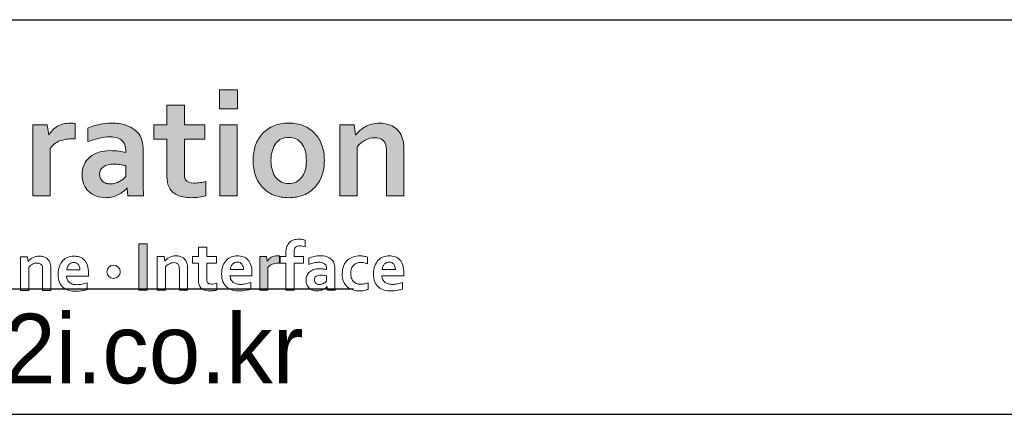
# Model space of a CAD drawing. Header units: millimetres. Extents: x 0 to 1427, y 0 to 1009.
# Tile 20 of 51: x 1024 to 1039, y 497 to 503. Entities that reach past the tile are written whole.
import ezdxf

# ---------------------------------------------------------------- set-up
doc = ezdxf.new("R2010")
doc.units = ezdxf.units.MM
doc.header["$LTSCALE"] = 65.395
doc.layers.get('0').update_dxf_attribs({"linetype": 'CONTINUOUS'})
doc.layers.add('레이어 1', color=7, linetype='CONTINUOUS')
doc.styles.get("Standard").update_dxf_attribs({"font": 'gothic.ttf'})

msp = doc.modelspace()

# ---------------------------------------------------------------- hatches: boundary and pattern name
at = {"layer": '레이어 1'}
h = msp.add_hatch(color=256, dxfattribs=at)
h.dxf.hatch_style = 2
h.paths.add_polyline_path([(1026.82, 501.962), (1027.098, 501.962), (1027.098, 501.676), (1026.82, 501.676)])
h = msp.add_hatch(color=256, dxfattribs=at)
h.dxf.hatch_style = 2
edge = h.paths.add_edge_path()
edge.add_spline(control_points=[(1026.614, 500.351), (1026.585, 500.343), (1026.55, 500.336), (1026.509, 500.33), (1026.467, 500.325), (1026.428, 500.323), (1026.393, 500.323), (1026.303, 500.323), (1026.229, 500.337), (1026.171, 500.365), (1026.114, 500.395), (1026.073, 500.438), (1026.049, 500.492), (1026.032, 500.532), (1026.023, 500.585), (1026.023, 500.652), (1026.023, 500.652), (1026.023, 501.212), (1026.023, 501.212), (1026.023, 501.212), (1025.822, 501.212), (1025.822, 501.212), (1025.822, 501.212), (1025.822, 501.43), (1025.822, 501.43), (1025.822, 501.43), (1026.023, 501.43), (1026.023, 501.43), (1026.023, 501.43), (1026.023, 501.731), (1026.023, 501.731), (1026.023, 501.731), (1026.287, 501.731), (1026.287, 501.731), (1026.287, 501.731), (1026.287, 501.43), (1026.287, 501.43), (1026.287, 501.43), (1026.599, 501.43), (1026.599, 501.43), (1026.599, 501.43), (1026.599, 501.212), (1026.599, 501.212), (1026.599, 501.212), (1026.287, 501.212), (1026.287, 501.212), (1026.287, 501.212), (1026.287, 500.687), (1026.287, 500.687), (1026.287, 500.645), (1026.294, 500.615), (1026.306, 500.595), (1026.329, 500.561), (1026.373, 500.544), (1026.438, 500.544), (1026.469, 500.544), (1026.499, 500.547), (1026.53, 500.552), (1026.559, 500.556), (1026.588, 500.561), (1026.614, 500.568), (1026.614, 500.568), (1026.614, 500.351), (1026.614, 500.351)], knot_values=[0, 0, 0, 0, 1, 1, 1, 2, 2, 2, 3, 3, 3, 4, 4, 4, 5, 5, 5, 6, 6, 6, 7, 7, 7, 8, 8, 8, 9, 9, 9, 10, 10, 10, 11, 11, 11, 12, 12, 12, 13, 13, 13, 14, 14, 14, 15, 15, 15, 16, 16, 16, 17, 17, 17, 18, 18, 18, 19, 19, 19, 20, 20, 20, 21, 21, 21, 21], degree=3, periodic=0)
h = msp.add_hatch(color=256, dxfattribs=at)
h.dxf.hatch_style = 2
edge = h.paths.add_edge_path()
edge.add_spline(control_points=[(1024.625, 501.22), (1024.625, 501.22), (1024.604, 501.22), (1024.604, 501.22), (1024.522, 501.22), (1024.451, 501.207), (1024.39, 501.185), (1024.329, 501.16), (1024.282, 501.123), (1024.248, 501.073), (1024.248, 501.073), (1024.248, 500.35), (1024.248, 500.35), (1024.248, 500.35), (1023.984, 500.35), (1023.984, 500.35), (1023.984, 500.35), (1023.984, 501.43), (1023.984, 501.43), (1023.984, 501.43), (1024.202, 501.43), (1024.202, 501.43), (1024.202, 501.43), (1024.226, 501.279), (1024.226, 501.279), (1024.226, 501.279), (1024.231, 501.279), (1024.231, 501.279), (1024.263, 501.334), (1024.305, 501.376), (1024.359, 501.409), (1024.414, 501.44), (1024.48, 501.456), (1024.557, 501.456), (1024.584, 501.456), (1024.606, 501.454), (1024.625, 501.45), (1024.625, 501.45), (1024.625, 501.22), (1024.625, 501.22)], knot_values=[0, 0, 0, 0, 1, 1, 1, 2, 2, 2, 3, 3, 3, 4, 4, 4, 5, 5, 5, 6, 6, 6, 7, 7, 7, 8, 8, 8, 9, 9, 9, 10, 10, 10, 11, 11, 11, 12, 12, 12, 13, 13, 13, 13], degree=3, periodic=0)
h = msp.add_hatch(color=256, dxfattribs=at)
h.dxf.hatch_style = 2
edge = h.paths.add_edge_path()
edge.add_spline(control_points=[(1025.416, 500.465), (1025.416, 500.465), (1025.411, 500.465), (1025.411, 500.465), (1025.397, 500.449), (1025.379, 500.433), (1025.358, 500.416), (1025.337, 500.4), (1025.314, 500.386), (1025.287, 500.371), (1025.261, 500.356), (1025.231, 500.344), (1025.198, 500.336), (1025.165, 500.327), (1025.13, 500.323), (1025.092, 500.323), (1025.042, 500.323), (1024.994, 500.33), (1024.949, 500.345), (1024.903, 500.362), (1024.865, 500.386), (1024.834, 500.415), (1024.802, 500.445), (1024.777, 500.481), (1024.759, 500.524), (1024.741, 500.566), (1024.731, 500.615), (1024.731, 500.667), (1024.731, 500.726), (1024.742, 500.778), (1024.763, 500.822), (1024.784, 500.87), (1024.813, 500.908), (1024.852, 500.94), (1024.889, 500.972), (1024.934, 500.996), (1024.987, 501.013), (1025.04, 501.03), (1025.099, 501.038), (1025.162, 501.038), (1025.209, 501.038), (1025.252, 501.035), (1025.291, 501.029), (1025.331, 501.024), (1025.365, 501.017), (1025.395, 501.008), (1025.395, 501.008), (1025.395, 501.051), (1025.395, 501.051), (1025.395, 501.077), (1025.39, 501.101), (1025.382, 501.125), (1025.374, 501.148), (1025.36, 501.169), (1025.341, 501.187), (1025.322, 501.205), (1025.298, 501.22), (1025.267, 501.231), (1025.237, 501.24), (1025.199, 501.247), (1025.156, 501.247), (1025.102, 501.247), (1025.049, 501.24), (1024.995, 501.228), (1024.942, 501.216), (1024.884, 501.199), (1024.821, 501.175), (1024.821, 501.175), (1024.821, 501.381), (1024.821, 501.381), (1024.876, 501.405), (1024.933, 501.424), (1024.994, 501.436), (1025.055, 501.448), (1025.119, 501.456), (1025.185, 501.456), (1025.264, 501.456), (1025.334, 501.446), (1025.393, 501.427), (1025.451, 501.408), (1025.501, 501.381), (1025.54, 501.347), (1025.58, 501.313), (1025.61, 501.274), (1025.63, 501.228), (1025.649, 501.181), (1025.659, 501.132), (1025.659, 501.077), (1025.659, 501.077), (1025.659, 500.671), (1025.659, 500.671), (1025.659, 500.599), (1025.659, 500.539), (1025.661, 500.487), (1025.663, 500.436), (1025.664, 500.39), (1025.666, 500.35), (1025.666, 500.35), (1025.428, 500.35), (1025.428, 500.35), (1025.428, 500.35), (1025.416, 500.465), (1025.416, 500.465)], knot_values=[0, 0, 0, 0, 1, 1, 1, 2, 2, 2, 3, 3, 3, 4, 4, 4, 5, 5, 5, 6, 6, 6, 7, 7, 7, 8, 8, 8, 9, 9, 9, 10, 10, 10, 11, 11, 11, 12, 12, 12, 13, 13, 13, 14, 14, 14, 15, 15, 15, 16, 16, 16, 17, 17, 17, 18, 18, 18, 19, 19, 19, 20, 20, 20, 21, 21, 21, 22, 22, 22, 23, 23, 23, 24, 24, 24, 25, 25, 25, 26, 26, 26, 27, 27, 27, 28, 28, 28, 29, 29, 29, 30, 30, 30, 31, 31, 31, 32, 32, 32, 33, 33, 33, 34, 34, 34, 34], degree=3, periodic=0)
edge = h.paths.add_edge_path()
edge.add_spline(control_points=[(1025.395, 500.81), (1025.37, 500.815), (1025.341, 500.821), (1025.308, 500.826), (1025.276, 500.831), (1025.243, 500.833), (1025.209, 500.833), (1025.144, 500.833), (1025.094, 500.82), (1025.056, 500.794), (1025.018, 500.769), (1024.999, 500.73), (1024.999, 500.677), (1024.999, 500.652), (1025.004, 500.632), (1025.013, 500.614), (1025.021, 500.595), (1025.033, 500.58), (1025.047, 500.568), (1025.062, 500.556), (1025.079, 500.548), (1025.098, 500.541), (1025.117, 500.535), (1025.137, 500.533), (1025.159, 500.533), (1025.185, 500.533), (1025.211, 500.536), (1025.234, 500.543), (1025.259, 500.55), (1025.28, 500.56), (1025.3, 500.569), (1025.321, 500.581), (1025.338, 500.592), (1025.355, 500.606), (1025.371, 500.62), (1025.384, 500.633), (1025.395, 500.645), (1025.395, 500.645), (1025.395, 500.81), (1025.395, 500.81)], knot_values=[0, 0, 0, 0, 1, 1, 1, 2, 2, 2, 3, 3, 3, 4, 4, 4, 5, 5, 5, 6, 6, 6, 7, 7, 7, 8, 8, 8, 9, 9, 9, 10, 10, 10, 11, 11, 11, 12, 12, 12, 13, 13, 13, 13], degree=3, periodic=0)
h = msp.add_hatch(color=256, dxfattribs=at)
h.dxf.hatch_style = 2
edge = h.paths.add_edge_path()
edge.add_spline(control_points=[(1028.417, 500.889), (1028.417, 500.805), (1028.404, 500.728), (1028.379, 500.658), (1028.353, 500.587), (1028.318, 500.527), (1028.271, 500.478), (1028.224, 500.429), (1028.167, 500.39), (1028.099, 500.363), (1028.033, 500.336), (1027.958, 500.323), (1027.876, 500.323), (1027.791, 500.323), (1027.715, 500.336), (1027.648, 500.363), (1027.581, 500.39), (1027.524, 500.429), (1027.477, 500.478), (1027.43, 500.527), (1027.394, 500.587), (1027.37, 500.658), (1027.345, 500.728), (1027.332, 500.805), (1027.332, 500.889), (1027.332, 500.974), (1027.345, 501.051), (1027.37, 501.121), (1027.395, 501.19), (1027.431, 501.251), (1027.478, 501.299), (1027.526, 501.35), (1027.582, 501.388), (1027.649, 501.416), (1027.716, 501.443), (1027.791, 501.456), (1027.873, 501.456), (1027.958, 501.456), (1028.034, 501.443), (1028.102, 501.416), (1028.169, 501.388), (1028.225, 501.35), (1028.272, 501.299), (1028.319, 501.251), (1028.355, 501.19), (1028.379, 501.121), (1028.405, 501.051), (1028.417, 500.974), (1028.417, 500.889)], knot_values=[0, 0, 0, 0, 1, 1, 1, 2, 2, 2, 3, 3, 3, 4, 4, 4, 5, 5, 5, 6, 6, 6, 7, 7, 7, 8, 8, 8, 9, 9, 9, 10, 10, 10, 11, 11, 11, 12, 12, 12, 13, 13, 13, 14, 14, 14, 15, 15, 15, 16, 16, 16, 16], degree=3, periodic=0)
edge = h.paths.add_edge_path()
edge.add_spline(control_points=[(1028.143, 500.889), (1028.143, 500.946), (1028.138, 500.996), (1028.124, 501.04), (1028.11, 501.085), (1028.092, 501.121), (1028.069, 501.151), (1028.044, 501.18), (1028.016, 501.203), (1027.983, 501.218), (1027.949, 501.232), (1027.913, 501.24), (1027.873, 501.24), (1027.835, 501.24), (1027.799, 501.232), (1027.766, 501.218), (1027.733, 501.203), (1027.704, 501.18), (1027.681, 501.151), (1027.657, 501.121), (1027.639, 501.085), (1027.626, 501.04), (1027.612, 500.996), (1027.605, 500.946), (1027.605, 500.889), (1027.605, 500.832), (1027.612, 500.781), (1027.626, 500.738), (1027.639, 500.694), (1027.657, 500.658), (1027.681, 500.628), (1027.705, 500.598), (1027.734, 500.576), (1027.767, 500.561), (1027.8, 500.545), (1027.836, 500.539), (1027.876, 500.539), (1027.915, 500.539), (1027.951, 500.545), (1027.984, 500.561), (1028.016, 500.576), (1028.044, 500.598), (1028.069, 500.628), (1028.092, 500.658), (1028.11, 500.694), (1028.124, 500.738), (1028.138, 500.781), (1028.143, 500.832), (1028.143, 500.889)], knot_values=[0, 0, 0, 0, 1, 1, 1, 2, 2, 2, 3, 3, 3, 4, 4, 4, 5, 5, 5, 6, 6, 6, 7, 7, 7, 8, 8, 8, 9, 9, 9, 10, 10, 10, 11, 11, 11, 12, 12, 12, 13, 13, 13, 14, 14, 14, 15, 15, 15, 16, 16, 16, 16], degree=3, periodic=0)
h = msp.add_hatch(color=256, dxfattribs=at)
h.dxf.hatch_style = 2
edge = h.paths.add_edge_path()
edge.add_spline(control_points=[(1028.893, 501.279), (1028.893, 501.279), (1028.898, 501.279), (1028.898, 501.279), (1028.913, 501.301), (1028.933, 501.324), (1028.957, 501.345), (1028.981, 501.366), (1029.008, 501.384), (1029.038, 501.402), (1029.069, 501.418), (1029.102, 501.431), (1029.14, 501.442), (1029.176, 501.45), (1029.216, 501.456), (1029.257, 501.456), (1029.297, 501.456), (1029.334, 501.45), (1029.371, 501.443), (1029.408, 501.434), (1029.441, 501.419), (1029.471, 501.4), (1029.502, 501.382), (1029.529, 501.357), (1029.552, 501.328), (1029.576, 501.297), (1029.594, 501.261), (1029.607, 501.22), (1029.615, 501.197), (1029.62, 501.171), (1029.623, 501.145), (1029.625, 501.117), (1029.627, 501.086), (1029.627, 501.051), (1029.627, 501.051), (1029.627, 500.35), (1029.627, 500.35), (1029.627, 500.35), (1029.362, 500.35), (1029.362, 500.35), (1029.362, 500.35), (1029.362, 501.009), (1029.362, 501.009), (1029.362, 501.038), (1029.361, 501.063), (1029.359, 501.085), (1029.357, 501.104), (1029.352, 501.123), (1029.347, 501.138), (1029.333, 501.172), (1029.314, 501.197), (1029.286, 501.212), (1029.259, 501.227), (1029.226, 501.235), (1029.188, 501.235), (1029.136, 501.235), (1029.088, 501.222), (1029.04, 501.199), (1028.993, 501.174), (1028.951, 501.139), (1028.915, 501.093), (1028.915, 501.093), (1028.915, 500.35), (1028.915, 500.35), (1028.915, 500.35), (1028.651, 500.35), (1028.651, 500.35), (1028.651, 500.35), (1028.651, 501.43), (1028.651, 501.43), (1028.651, 501.43), (1028.869, 501.43), (1028.869, 501.43), (1028.869, 501.43), (1028.893, 501.279), (1028.893, 501.279)], knot_values=[0, 0, 0, 0, 1, 1, 1, 2, 2, 2, 3, 3, 3, 4, 4, 4, 5, 5, 5, 6, 6, 6, 7, 7, 7, 8, 8, 8, 9, 9, 9, 10, 10, 10, 11, 11, 11, 12, 12, 12, 13, 13, 13, 14, 14, 14, 15, 15, 15, 16, 16, 16, 17, 17, 17, 18, 18, 18, 19, 19, 19, 20, 20, 20, 21, 21, 21, 22, 22, 22, 23, 23, 23, 24, 24, 24, 25, 25, 25, 25], degree=3, periodic=0)
h = msp.add_hatch(color=256, dxfattribs=at)
h.dxf.hatch_style = 2
h.paths.add_polyline_path([(1026.828, 501.43), (1027.091, 501.43), (1027.091, 500.35), (1026.828, 500.35)])
h = msp.add_hatch(color=256, dxfattribs=at)
h.dxf.hatch_style = 2
h.paths.add_polyline_path([(1025.594, 498.918), (1025.594, 499.621), (1025.723, 499.621), (1025.723, 498.918)])
h = msp.add_hatch(color=256, dxfattribs=at)
h.dxf.hatch_style = 2
edge = h.paths.add_edge_path()
edge.add_spline(control_points=[(1027.734, 499.328), (1027.734, 499.328), (1027.724, 499.328), (1027.724, 499.328), (1027.686, 499.328), (1027.653, 499.322), (1027.624, 499.311), (1027.595, 499.3), (1027.572, 499.283), (1027.557, 499.259), (1027.557, 499.259), (1027.557, 498.918), (1027.557, 498.918), (1027.557, 498.918), (1027.433, 498.918), (1027.433, 498.918), (1027.433, 498.918), (1027.433, 499.427), (1027.433, 499.427), (1027.433, 499.427), (1027.535, 499.427), (1027.535, 499.427), (1027.535, 499.427), (1027.547, 499.357), (1027.547, 499.357), (1027.547, 499.357), (1027.549, 499.357), (1027.549, 499.357), (1027.564, 499.382), (1027.584, 499.403), (1027.609, 499.417), (1027.636, 499.432), (1027.666, 499.439), (1027.703, 499.439), (1027.715, 499.439), (1027.726, 499.438), (1027.734, 499.437), (1027.734, 499.437), (1027.734, 499.328), (1027.734, 499.328)], knot_values=[0, 0, 0, 0, 1, 1, 1, 2, 2, 2, 3, 3, 3, 4, 4, 4, 5, 5, 5, 6, 6, 6, 7, 7, 7, 8, 8, 8, 9, 9, 9, 10, 10, 10, 11, 11, 11, 12, 12, 12, 13, 13, 13, 13], degree=3, periodic=0)

# ---------------------------------------------------------------- linework, layer by layer
for p, q in [((1010.028, 503.029), (1055.028, 503.029)), ((1028.859, 498.932), (1019.754, 498.932)), ((1008.528, 497.029), (1056.528, 497.029))]:
    msp.add_line(p, q)
at = {"layer": '레이어 1', "lineweight": 0}
for p, q in [((1025.594, 498.918), (1025.594, 499.621)), ((1025.594, 499.621), (1025.723, 499.621)), ((1025.723, 499.621), (1025.723, 498.918)), ((1025.723, 498.918), (1025.594, 498.918))]:
    msp.add_line(p, q, dxfattribs=at)
for points in [[(1026.82, 501.962), (1027.098, 501.962), (1027.098, 501.676), (1026.82, 501.676), (1026.82, 501.962)], [(1026.828, 501.43), (1027.091, 501.43), (1027.091, 500.35), (1026.828, 500.35), (1026.828, 501.43)]]:
    msp.add_lwpolyline(points, dxfattribs=at)
for points, knots in [([(1026.614, 500.351), (1026.585, 500.343), (1026.55, 500.336), (1026.509, 500.33), (1026.467, 500.325), (1026.428, 500.323), (1026.393, 500.323), (1026.303, 500.323), (1026.229, 500.337), (1026.171, 500.365), (1026.114, 500.395), (1026.073, 500.438), (1026.049, 500.492), (1026.032, 500.532), (1026.023, 500.585), (1026.023, 500.652), (1026.023, 500.652), (1026.023, 501.212), (1026.023, 501.212), (1026.023, 501.212), (1025.822, 501.212), (1025.822, 501.212), (1025.822, 501.212), (1025.822, 501.43), (1025.822, 501.43), (1025.822, 501.43), (1026.023, 501.43), (1026.023, 501.43), (1026.023, 501.43), (1026.023, 501.731), (1026.023, 501.731), (1026.023, 501.731), (1026.287, 501.731), (1026.287, 501.731), (1026.287, 501.731), (1026.287, 501.43), (1026.287, 501.43), (1026.287, 501.43), (1026.599, 501.43), (1026.599, 501.43), (1026.599, 501.43), (1026.599, 501.212), (1026.599, 501.212), (1026.599, 501.212), (1026.287, 501.212), (1026.287, 501.212), (1026.287, 501.212), (1026.287, 500.687), (1026.287, 500.687), (1026.287, 500.645), (1026.294, 500.615), (1026.306, 500.595), (1026.329, 500.561), (1026.373, 500.544), (1026.438, 500.544), (1026.469, 500.544), (1026.499, 500.547), (1026.53, 500.552), (1026.559, 500.556), (1026.588, 500.561), (1026.614, 500.568), (1026.614, 500.568), (1026.614, 500.351), (1026.614, 500.351)], [0, 0, 0, 0, 1, 1, 1, 2, 2, 2, 3, 3, 3, 4, 4, 4, 5, 5, 5, 6, 6, 6, 7, 7, 7, 8, 8, 8, 9, 9, 9, 10, 10, 10, 11, 11, 11, 12, 12, 12, 13, 13, 13, 14, 14, 14, 15, 15, 15, 16, 16, 16, 17, 17, 17, 18, 18, 18, 19, 19, 19, 20, 20, 20, 21, 21, 21, 21]), ([(1024.625, 501.22), (1024.625, 501.22), (1024.604, 501.22), (1024.604, 501.22), (1024.522, 501.22), (1024.451, 501.207), (1024.39, 501.185), (1024.329, 501.16), (1024.282, 501.123), (1024.248, 501.073), (1024.248, 501.073), (1024.248, 500.35), (1024.248, 500.35), (1024.248, 500.35), (1023.984, 500.35), (1023.984, 500.35), (1023.984, 500.35), (1023.984, 501.43), (1023.984, 501.43), (1023.984, 501.43), (1024.202, 501.43), (1024.202, 501.43), (1024.202, 501.43), (1024.226, 501.279), (1024.226, 501.279), (1024.226, 501.279), (1024.231, 501.279), (1024.231, 501.279), (1024.263, 501.334), (1024.305, 501.376), (1024.359, 501.409), (1024.414, 501.44), (1024.48, 501.456), (1024.557, 501.456), (1024.584, 501.456), (1024.606, 501.454), (1024.625, 501.45), (1024.625, 501.45), (1024.625, 501.22), (1024.625, 501.22)], [0, 0, 0, 0, 1, 1, 1, 2, 2, 2, 3, 3, 3, 4, 4, 4, 5, 5, 5, 6, 6, 6, 7, 7, 7, 8, 8, 8, 9, 9, 9, 10, 10, 10, 11, 11, 11, 12, 12, 12, 13, 13, 13, 13]), ([(1025.416, 500.465), (1025.416, 500.465), (1025.411, 500.465), (1025.411, 500.465), (1025.397, 500.449), (1025.379, 500.433), (1025.358, 500.416), (1025.337, 500.4), (1025.314, 500.386), (1025.287, 500.371), (1025.261, 500.356), (1025.231, 500.344), (1025.198, 500.336), (1025.165, 500.327), (1025.13, 500.323), (1025.092, 500.323), (1025.042, 500.323), (1024.994, 500.33), (1024.949, 500.345), (1024.903, 500.362), (1024.865, 500.386), (1024.834, 500.415), (1024.802, 500.445), (1024.777, 500.481), (1024.759, 500.524), (1024.741, 500.566), (1024.731, 500.615), (1024.731, 500.667), (1024.731, 500.726), (1024.742, 500.778), (1024.763, 500.822), (1024.784, 500.87), (1024.813, 500.908), (1024.852, 500.94), (1024.889, 500.972), (1024.934, 500.996), (1024.987, 501.013), (1025.04, 501.03), (1025.099, 501.038), (1025.162, 501.038), (1025.209, 501.038), (1025.252, 501.035), (1025.291, 501.029), (1025.331, 501.024), (1025.365, 501.017), (1025.395, 501.008), (1025.395, 501.008), (1025.395, 501.051), (1025.395, 501.051), (1025.395, 501.077), (1025.39, 501.101), (1025.382, 501.125), (1025.374, 501.148), (1025.36, 501.169), (1025.341, 501.187), (1025.322, 501.205), (1025.298, 501.22), (1025.267, 501.231), (1025.237, 501.24), (1025.199, 501.247), (1025.156, 501.247), (1025.102, 501.247), (1025.049, 501.24), (1024.995, 501.228), (1024.942, 501.216), (1024.884, 501.199), (1024.821, 501.175), (1024.821, 501.175), (1024.821, 501.381), (1024.821, 501.381), (1024.876, 501.405), (1024.933, 501.424), (1024.994, 501.436), (1025.055, 501.448), (1025.119, 501.456), (1025.185, 501.456), (1025.264, 501.456), (1025.334, 501.446), (1025.393, 501.427), (1025.451, 501.408), (1025.501, 501.381), (1025.54, 501.347), (1025.58, 501.313), (1025.61, 501.274), (1025.63, 501.228), (1025.649, 501.181), (1025.659, 501.132), (1025.659, 501.077), (1025.659, 501.077), (1025.659, 500.671), (1025.659, 500.671), (1025.659, 500.599), (1025.659, 500.539), (1025.661, 500.487), (1025.663, 500.436), (1025.664, 500.39), (1025.666, 500.35), (1025.666, 500.35), (1025.428, 500.35), (1025.428, 500.35), (1025.428, 500.35), (1025.416, 500.465), (1025.416, 500.465)], [0, 0, 0, 0, 1, 1, 1, 2, 2, 2, 3, 3, 3, 4, 4, 4, 5, 5, 5, 6, 6, 6, 7, 7, 7, 8, 8, 8, 9, 9, 9, 10, 10, 10, 11, 11, 11, 12, 12, 12, 13, 13, 13, 14, 14, 14, 15, 15, 15, 16, 16, 16, 17, 17, 17, 18, 18, 18, 19, 19, 19, 20, 20, 20, 21, 21, 21, 22, 22, 22, 23, 23, 23, 24, 24, 24, 25, 25, 25, 26, 26, 26, 27, 27, 27, 28, 28, 28, 29, 29, 29, 30, 30, 30, 31, 31, 31, 32, 32, 32, 33, 33, 33, 34, 34, 34, 34]), ([(1028.417, 500.889), (1028.417, 500.805), (1028.404, 500.728), (1028.379, 500.658), (1028.353, 500.587), (1028.318, 500.527), (1028.271, 500.478), (1028.224, 500.429), (1028.167, 500.39), (1028.099, 500.363), (1028.033, 500.336), (1027.958, 500.323), (1027.876, 500.323), (1027.791, 500.323), (1027.715, 500.336), (1027.648, 500.363), (1027.581, 500.39), (1027.524, 500.429), (1027.477, 500.478), (1027.43, 500.527), (1027.394, 500.587), (1027.37, 500.658), (1027.345, 500.728), (1027.332, 500.805), (1027.332, 500.889), (1027.332, 500.974), (1027.345, 501.051), (1027.37, 501.121), (1027.395, 501.19), (1027.431, 501.251), (1027.478, 501.299), (1027.526, 501.35), (1027.582, 501.388), (1027.649, 501.416), (1027.716, 501.443), (1027.791, 501.456), (1027.873, 501.456), (1027.958, 501.456), (1028.034, 501.443), (1028.102, 501.416), (1028.169, 501.388), (1028.225, 501.35), (1028.272, 501.299), (1028.319, 501.251), (1028.355, 501.19), (1028.379, 501.121), (1028.405, 501.051), (1028.417, 500.974), (1028.417, 500.889)], [0, 0, 0, 0, 1, 1, 1, 2, 2, 2, 3, 3, 3, 4, 4, 4, 5, 5, 5, 6, 6, 6, 7, 7, 7, 8, 8, 8, 9, 9, 9, 10, 10, 10, 11, 11, 11, 12, 12, 12, 13, 13, 13, 14, 14, 14, 15, 15, 15, 16, 16, 16, 16]), ([(1028.893, 501.279), (1028.893, 501.279), (1028.898, 501.279), (1028.898, 501.279), (1028.913, 501.301), (1028.933, 501.324), (1028.957, 501.345), (1028.981, 501.366), (1029.008, 501.384), (1029.038, 501.402), (1029.069, 501.418), (1029.102, 501.431), (1029.14, 501.442), (1029.176, 501.45), (1029.216, 501.456), (1029.257, 501.456), (1029.297, 501.456), (1029.334, 501.45), (1029.371, 501.443), (1029.408, 501.434), (1029.441, 501.419), (1029.471, 501.4), (1029.502, 501.382), (1029.529, 501.357), (1029.552, 501.328), (1029.576, 501.297), (1029.594, 501.261), (1029.607, 501.22), (1029.615, 501.197), (1029.62, 501.171), (1029.623, 501.145), (1029.625, 501.117), (1029.627, 501.086), (1029.627, 501.051), (1029.627, 501.051), (1029.627, 500.35), (1029.627, 500.35), (1029.627, 500.35), (1029.362, 500.35), (1029.362, 500.35), (1029.362, 500.35), (1029.362, 501.009), (1029.362, 501.009), (1029.362, 501.038), (1029.361, 501.063), (1029.359, 501.085), (1029.357, 501.104), (1029.352, 501.123), (1029.347, 501.138), (1029.333, 501.172), (1029.314, 501.197), (1029.286, 501.212), (1029.259, 501.227), (1029.226, 501.235), (1029.188, 501.235), (1029.136, 501.235), (1029.088, 501.222), (1029.04, 501.199), (1028.993, 501.174), (1028.951, 501.139), (1028.915, 501.093), (1028.915, 501.093), (1028.915, 500.35), (1028.915, 500.35), (1028.915, 500.35), (1028.651, 500.35), (1028.651, 500.35), (1028.651, 500.35), (1028.651, 501.43), (1028.651, 501.43), (1028.651, 501.43), (1028.869, 501.43), (1028.869, 501.43), (1028.869, 501.43), (1028.893, 501.279), (1028.893, 501.279)], [0, 0, 0, 0, 1, 1, 1, 2, 2, 2, 3, 3, 3, 4, 4, 4, 5, 5, 5, 6, 6, 6, 7, 7, 7, 8, 8, 8, 9, 9, 9, 10, 10, 10, 11, 11, 11, 12, 12, 12, 13, 13, 13, 14, 14, 14, 15, 15, 15, 16, 16, 16, 17, 17, 17, 18, 18, 18, 19, 19, 19, 20, 20, 20, 21, 21, 21, 22, 22, 22, 23, 23, 23, 24, 24, 24, 25, 25, 25, 25]), ([(1028.143, 500.889), (1028.143, 500.946), (1028.138, 500.996), (1028.124, 501.04), (1028.11, 501.085), (1028.092, 501.121), (1028.069, 501.151), (1028.044, 501.18), (1028.016, 501.203), (1027.983, 501.218), (1027.949, 501.232), (1027.913, 501.24), (1027.873, 501.24), (1027.835, 501.24), (1027.799, 501.232), (1027.766, 501.218), (1027.733, 501.203), (1027.704, 501.18), (1027.681, 501.151), (1027.657, 501.121), (1027.639, 501.085), (1027.626, 501.04), (1027.612, 500.996), (1027.605, 500.946), (1027.605, 500.889), (1027.605, 500.832), (1027.612, 500.781), (1027.626, 500.738), (1027.639, 500.694), (1027.657, 500.658), (1027.681, 500.628), (1027.705, 500.598), (1027.734, 500.576), (1027.767, 500.561), (1027.8, 500.545), (1027.836, 500.539), (1027.876, 500.539), (1027.915, 500.539), (1027.951, 500.545), (1027.984, 500.561), (1028.016, 500.576), (1028.044, 500.598), (1028.069, 500.628), (1028.092, 500.658), (1028.11, 500.694), (1028.124, 500.738), (1028.138, 500.781), (1028.143, 500.832), (1028.143, 500.889)], [0, 0, 0, 0, 1, 1, 1, 2, 2, 2, 3, 3, 3, 4, 4, 4, 5, 5, 5, 6, 6, 6, 7, 7, 7, 8, 8, 8, 9, 9, 9, 10, 10, 10, 11, 11, 11, 12, 12, 12, 13, 13, 13, 14, 14, 14, 15, 15, 15, 16, 16, 16, 16]), ([(1025.395, 500.81), (1025.37, 500.815), (1025.341, 500.821), (1025.308, 500.826), (1025.276, 500.831), (1025.243, 500.833), (1025.209, 500.833), (1025.144, 500.833), (1025.094, 500.82), (1025.056, 500.794), (1025.018, 500.769), (1024.999, 500.73), (1024.999, 500.677), (1024.999, 500.652), (1025.004, 500.632), (1025.013, 500.614), (1025.021, 500.595), (1025.033, 500.58), (1025.047, 500.568), (1025.062, 500.556), (1025.079, 500.548), (1025.098, 500.541), (1025.117, 500.535), (1025.137, 500.533), (1025.159, 500.533), (1025.185, 500.533), (1025.211, 500.536), (1025.234, 500.543), (1025.259, 500.55), (1025.28, 500.56), (1025.3, 500.569), (1025.321, 500.581), (1025.338, 500.592), (1025.355, 500.606), (1025.371, 500.62), (1025.384, 500.633), (1025.395, 500.645), (1025.395, 500.645), (1025.395, 500.81), (1025.395, 500.81)], [0, 0, 0, 0, 1, 1, 1, 2, 2, 2, 3, 3, 3, 4, 4, 4, 5, 5, 5, 6, 6, 6, 7, 7, 7, 8, 8, 8, 9, 9, 9, 10, 10, 10, 11, 11, 11, 12, 12, 12, 13, 13, 13, 13]), ([(1027.951, 499.68), (1027.976, 499.689), (1028.002, 499.692), (1028.031, 499.692), (1028.048, 499.692), (1028.065, 499.691), (1028.083, 499.687)], [20, 20, 20, 20, 21, 21, 21, 22, 22, 22, 22]), ([(1028.085, 499.587), (1028.07, 499.589), (1028.057, 499.589), (1028.044, 499.589), (1028.03, 499.589), (1028.017, 499.588), (1028.007, 499.586)], [1, 1, 1, 1, 2, 2, 2, 3, 3, 3, 3]), ([(1023.91, 499.351), (1023.91, 499.351), (1023.912, 499.351), (1023.912, 499.351), (1023.919, 499.361), (1023.928, 499.371), (1023.94, 499.382), (1023.951, 499.392), (1023.964, 499.401), (1023.978, 499.409), (1023.993, 499.417), (1024.009, 499.421), (1024.026, 499.427), (1024.043, 499.432), (1024.062, 499.434), (1024.082, 499.434), (1024.1, 499.434), (1024.118, 499.432), (1024.135, 499.427), (1024.153, 499.424), (1024.169, 499.417), (1024.183, 499.408), (1024.197, 499.4), (1024.21, 499.388), (1024.221, 499.374), (1024.232, 499.359), (1024.241, 499.343), (1024.247, 499.322), (1024.251, 499.312), (1024.253, 499.3), (1024.254, 499.287), (1024.255, 499.274), (1024.256, 499.26), (1024.256, 499.243), (1024.256, 499.243), (1024.256, 498.912), (1024.256, 498.912), (1024.256, 498.912), (1024.131, 498.912), (1024.131, 498.912), (1024.131, 498.912), (1024.131, 499.224), (1024.131, 499.224), (1024.131, 499.238), (1024.131, 499.248), (1024.13, 499.259), (1024.129, 499.269), (1024.127, 499.277), (1024.124, 499.285), (1024.117, 499.3), (1024.108, 499.312), (1024.095, 499.319), (1024.082, 499.326), (1024.068, 499.329), (1024.049, 499.329), (1024.025, 499.329), (1024.002, 499.324), (1023.979, 499.313), (1023.957, 499.3), (1023.938, 499.285), (1023.92, 499.263), (1023.92, 499.263), (1023.92, 498.912), (1023.92, 498.912), (1023.92, 498.912), (1023.795, 498.912), (1023.795, 498.912), (1023.795, 498.912), (1023.795, 499.421), (1023.795, 499.421), (1023.795, 499.421), (1023.899, 499.421), (1023.899, 499.421), (1023.899, 499.421), (1023.91, 499.351), (1023.91, 499.351)], [0, 0, 0, 0, 1, 1, 1, 2, 2, 2, 3, 3, 3, 4, 4, 4, 5, 5, 5, 6, 6, 6, 7, 7, 7, 8, 8, 8, 9, 9, 9, 10, 10, 10, 11, 11, 11, 12, 12, 12, 13, 13, 13, 14, 14, 14, 15, 15, 15, 16, 16, 16, 17, 17, 17, 18, 18, 18, 19, 19, 19, 20, 20, 20, 21, 21, 21, 22, 22, 22, 23, 23, 23, 24, 24, 24, 25, 25, 25, 25]), ([(1024.654, 499), (1024.679, 499), (1024.704, 499.002), (1024.731, 499.007), (1024.757, 499.012), (1024.784, 499.019), (1024.81, 499.028), (1024.81, 499.028), (1024.81, 498.928), (1024.81, 498.928), (1024.794, 498.922), (1024.77, 498.915), (1024.736, 498.909), (1024.703, 498.902), (1024.668, 498.899), (1024.633, 498.899), (1024.596, 498.899), (1024.562, 498.903), (1024.53, 498.913), (1024.497, 498.923), (1024.469, 498.938), (1024.445, 498.958), (1024.421, 498.978), (1024.402, 499.005), (1024.388, 499.039), (1024.374, 499.071), (1024.366, 499.112), (1024.366, 499.159), (1024.366, 499.204), (1024.373, 499.245), (1024.386, 499.28), (1024.399, 499.314), (1024.418, 499.343), (1024.44, 499.366), (1024.462, 499.389), (1024.488, 499.406), (1024.517, 499.417), (1024.546, 499.429), (1024.575, 499.434), (1024.606, 499.434), (1024.639, 499.434), (1024.668, 499.43), (1024.696, 499.419), (1024.722, 499.41), (1024.746, 499.394), (1024.766, 499.374), (1024.786, 499.353), (1024.801, 499.325), (1024.812, 499.293), (1024.824, 499.259), (1024.828, 499.22), (1024.828, 499.174), (1024.828, 499.157), (1024.828, 499.142), (1024.827, 499.129), (1024.827, 499.129), (1024.493, 499.129), (1024.493, 499.129), (1024.495, 499.107), (1024.5, 499.087), (1024.51, 499.07), (1024.518, 499.053), (1024.53, 499.04), (1024.544, 499.029), (1024.558, 499.019), (1024.574, 499.011), (1024.594, 499.006), (1024.612, 499.002), (1024.633, 499), (1024.654, 499)], [0, 0, 0, 0, 1, 1, 1, 2, 2, 2, 3, 3, 3, 4, 4, 4, 5, 5, 5, 6, 6, 6, 7, 7, 7, 8, 8, 8, 9, 9, 9, 10, 10, 10, 11, 11, 11, 12, 12, 12, 13, 13, 13, 14, 14, 14, 15, 15, 15, 16, 16, 16, 17, 17, 17, 18, 18, 18, 19, 19, 19, 20, 20, 20, 21, 21, 21, 22, 22, 22, 23, 23, 23, 23]), ([(1024.605, 499.337), (1024.589, 499.337), (1024.575, 499.335), (1024.563, 499.328), (1024.55, 499.322), (1024.54, 499.315), (1024.531, 499.305), (1024.522, 499.295), (1024.515, 499.283), (1024.51, 499.27), (1024.505, 499.256), (1024.501, 499.242), (1024.499, 499.227), (1024.499, 499.227), (1024.699, 499.227), (1024.699, 499.227), (1024.699, 499.242), (1024.698, 499.256), (1024.694, 499.27), (1024.689, 499.283), (1024.683, 499.295), (1024.676, 499.305), (1024.667, 499.315), (1024.657, 499.322), (1024.646, 499.328), (1024.635, 499.335), (1024.62, 499.337), (1024.605, 499.337)], [0, 0, 0, 0, 1, 1, 1, 2, 2, 2, 3, 3, 3, 4, 4, 4, 5, 5, 5, 6, 6, 6, 7, 7, 7, 8, 8, 8, 9, 9, 9, 9]), ([(1026.175, 499.325), (1026.162, 499.332), (1026.147, 499.335), (1026.129, 499.335), (1026.104, 499.335), (1026.08, 499.329), (1026.059, 499.318)], [17, 17, 17, 17, 18, 18, 18, 19, 19, 19, 19]), ([(1026.105, 499.432), (1026.122, 499.437), (1026.141, 499.439), (1026.161, 499.439), (1026.18, 499.439), (1026.197, 499.437), (1026.215, 499.434)], [4, 4, 4, 4, 5, 5, 5, 6, 6, 6, 6]), ([(1027.005, 499.421), (1027.034, 499.434), (1027.063, 499.439), (1027.094, 499.439), (1027.127, 499.439), (1027.156, 499.434), (1027.183, 499.425)], [12, 12, 12, 12, 13, 13, 13, 14, 14, 14, 14]), ([(1027.609, 499.417), (1027.636, 499.432), (1027.666, 499.439), (1027.703, 499.439), (1027.715, 499.439), (1027.726, 499.438), (1027.734, 499.437)], [10, 10, 10, 10, 11, 11, 11, 12, 12, 12, 12]), ([(1028.391, 499.333), (1028.376, 499.34), (1028.359, 499.341), (1028.338, 499.341), (1028.313, 499.341), (1028.288, 499.338), (1028.263, 499.332)], [19, 19, 19, 19, 20, 20, 20, 21, 21, 21, 21]), ([(1028.859, 499.424), (1028.89, 499.434), (1028.921, 499.439), (1028.952, 499.439), (1028.974, 499.439), (1028.997, 499.437), (1029.017, 499.434)], [9, 9, 9, 9, 10, 10, 10, 11, 11, 11, 11]), ([(1029.025, 499.332), (1029.008, 499.337), (1028.989, 499.338), (1028.969, 499.338), (1028.95, 499.338), (1028.931, 499.335), (1028.912, 499.328)], [14, 14, 14, 14, 15, 15, 15, 16, 16, 16, 16]), ([(1029.314, 499.421), (1029.344, 499.434), (1029.373, 499.439), (1029.404, 499.439), (1029.437, 499.439), (1029.466, 499.434), (1029.493, 499.425)], [12, 12, 12, 12, 13, 13, 13, 14, 14, 14, 14]), ([(1025.312, 499.196), (1025.312, 499.14), (1025.266, 499.095), (1025.211, 499.095), (1025.155, 499.095), (1025.109, 499.14), (1025.109, 499.196), (1025.109, 499.252), (1025.155, 499.298), (1025.211, 499.298), (1025.266, 499.298), (1025.312, 499.252), (1025.312, 499.196)], [0, 0, 0, 0, 1, 1, 1, 2, 2, 2, 3, 3, 3, 4, 4, 4, 4]), ([(1026.875, 499.044), (1026.861, 499.076), (1026.854, 499.117), (1026.854, 499.164), (1026.854, 499.21), (1026.861, 499.25), (1026.874, 499.285)], [8, 8, 8, 8, 9, 9, 9, 10, 10, 10, 10]), ([(1028.259, 499.231), (1028.284, 499.239), (1028.311, 499.242), (1028.341, 499.242), (1028.364, 499.242), (1028.383, 499.241), (1028.402, 499.238)], [12, 12, 12, 12, 13, 13, 13, 14, 14, 14, 14]), ([(1028.709, 499.05), (1028.696, 499.082), (1028.689, 499.121), (1028.689, 499.165), (1028.689, 499.214), (1028.697, 499.255), (1028.713, 499.291)], [5, 5, 5, 5, 6, 6, 6, 7, 7, 7, 7]), ([(1028.83, 499.246), (1028.822, 499.225), (1028.818, 499.198), (1028.818, 499.167), (1028.818, 499.145), (1028.821, 499.123), (1028.827, 499.104)], [18, 18, 18, 18, 19, 19, 19, 20, 20, 20, 20]), ([(1029.185, 499.044), (1029.171, 499.076), (1029.164, 499.117), (1029.164, 499.164), (1029.164, 499.21), (1029.17, 499.25), (1029.184, 499.285)], [8, 8, 8, 8, 9, 9, 9, 10, 10, 10, 10]), ([(1028.151, 499.001), (1028.142, 499.02), (1028.138, 499.043), (1028.138, 499.068), (1028.138, 499.095), (1028.143, 499.12), (1028.153, 499.141)], [8, 8, 8, 8, 9, 9, 9, 10, 10, 10, 10]), ([(1028.291, 499.128), (1028.273, 499.116), (1028.265, 499.097), (1028.265, 499.072), (1028.265, 499.061), (1028.267, 499.051), (1028.271, 499.042)], [3, 3, 3, 3, 4, 4, 4, 5, 5, 5, 5]), ([(1028.41, 499.142), (1028.395, 499.145), (1028.379, 499.146), (1028.364, 499.146), (1028.333, 499.146), (1028.31, 499.14), (1028.291, 499.128)], [1, 1, 1, 1, 2, 2, 2, 3, 3, 3, 3]), ([(1026.733, 498.909), (1026.714, 498.906), (1026.695, 498.905), (1026.679, 498.905), (1026.636, 498.905), (1026.601, 498.911), (1026.573, 498.925)], [1, 1, 1, 1, 2, 2, 2, 3, 3, 3, 3]), ([(1026.638, 499.034), (1026.648, 499.017), (1026.669, 499.009), (1026.7, 499.009), (1026.714, 499.009), (1026.729, 499.011), (1026.743, 499.013)], [17, 17, 17, 17, 18, 18, 18, 19, 19, 19, 19]), ([(1027.225, 498.915), (1027.191, 498.908), (1027.156, 498.905), (1027.121, 498.905), (1027.085, 498.905), (1027.05, 498.909), (1027.018, 498.919)], [4, 4, 4, 4, 5, 5, 5, 6, 6, 6, 6]), ([(1028.358, 498.91), (1028.343, 498.906), (1028.327, 498.905), (1028.308, 498.905), (1028.284, 498.905), (1028.262, 498.909), (1028.241, 498.916)], [4, 4, 4, 4, 5, 5, 5, 6, 6, 6, 6]), ([(1028.311, 499.008), (1028.32, 499.005), (1028.329, 499.004), (1028.34, 499.004), (1028.352, 499.004), (1028.364, 499.005), (1028.375, 499.009)], [7, 7, 7, 7, 8, 8, 8, 9, 9, 9, 9]), ([(1029.024, 498.911), (1029.002, 498.906), (1028.978, 498.905), (1028.952, 498.905), (1028.915, 498.905), (1028.881, 498.91), (1028.85, 498.921)], [1, 1, 1, 1, 2, 2, 2, 3, 3, 3, 3]), ([(1028.902, 499.02), (1028.92, 499.011), (1028.942, 499.006), (1028.968, 499.006), (1028.99, 499.006), (1029.012, 499.009), (1029.03, 499.014)], [22, 22, 22, 22, 23, 23, 23, 24, 24, 24, 24]), ([(1029.534, 498.915), (1029.501, 498.908), (1029.466, 498.905), (1029.431, 498.905), (1029.394, 498.905), (1029.36, 498.909), (1029.328, 498.919)], [4, 4, 4, 4, 5, 5, 5, 6, 6, 6, 6])]:
    msp.add_open_spline(points, degree=3, knots=knots, dxfattribs=at)
for points in [[(1027.847, 499.58), (1027.856, 499.605), (1027.871, 499.628), (1027.888, 499.643)], [(1027.888, 499.643), (1027.906, 499.66), (1027.927, 499.672), (1027.951, 499.68)], [(1028.083, 499.687), (1028.1, 499.685), (1028.115, 499.682), (1028.127, 499.677)], [(1028.127, 499.677), (1028.127, 499.677), (1028.127, 499.578), (1028.127, 499.578)], [(1026.504, 499.427), (1026.504, 499.427), (1026.504, 499.57), (1026.504, 499.57)], [(1026.504, 499.57), (1026.504, 499.57), (1026.629, 499.57), (1026.629, 499.57)], [(1026.629, 499.57), (1026.629, 499.57), (1026.629, 499.427), (1026.629, 499.427)], [(1027.832, 499.487), (1027.832, 499.523), (1027.837, 499.554), (1027.847, 499.58)], [(1027.832, 499.427), (1027.832, 499.427), (1027.832, 499.487), (1027.832, 499.487)], [(1027.962, 499.538), (1027.958, 499.526), (1027.956, 499.511), (1027.956, 499.494)], [(1027.956, 499.494), (1027.956, 499.494), (1027.956, 499.427), (1027.956, 499.427)], [(1027.978, 499.568), (1027.972, 499.561), (1027.966, 499.55), (1027.962, 499.538)], [(1028.007, 499.586), (1027.996, 499.582), (1027.986, 499.576), (1027.978, 499.568)], [(1028.127, 499.578), (1028.114, 499.581), (1028.1, 499.584), (1028.085, 499.587)], [(1025.875, 498.918), (1025.875, 498.918), (1025.875, 499.427), (1025.875, 499.427)], [(1025.875, 499.427), (1025.875, 499.427), (1025.978, 499.427), (1025.978, 499.427)], [(1025.978, 499.427), (1025.978, 499.427), (1025.99, 499.357), (1025.99, 499.357)], [(1025.99, 499.357), (1025.99, 499.357), (1025.991, 499.357), (1025.991, 499.357)], [(1025.991, 499.357), (1025.999, 499.367), (1026.008, 499.376), (1026.019, 499.387)], [(1026.019, 499.387), (1026.031, 499.398), (1026.044, 499.407), (1026.058, 499.414)], [(1026.058, 499.414), (1026.072, 499.421), (1026.088, 499.427), (1026.105, 499.432)], [(1026.215, 499.434), (1026.232, 499.43), (1026.248, 499.421), (1026.263, 499.414)], [(1026.263, 499.414), (1026.277, 499.405), (1026.289, 499.393), (1026.301, 499.378)], [(1026.301, 499.378), (1026.312, 499.366), (1026.32, 499.347), (1026.327, 499.328)], [(1026.409, 499.325), (1026.409, 499.325), (1026.409, 499.427), (1026.409, 499.427)], [(1026.409, 499.427), (1026.409, 499.427), (1026.504, 499.427), (1026.504, 499.427)], [(1026.629, 499.427), (1026.629, 499.427), (1026.776, 499.427), (1026.776, 499.427)], [(1026.776, 499.427), (1026.776, 499.427), (1026.776, 499.325), (1026.776, 499.325)], [(1026.874, 499.285), (1026.887, 499.32), (1026.905, 499.349), (1026.928, 499.371)], [(1026.928, 499.371), (1026.95, 499.394), (1026.976, 499.411), (1027.005, 499.421)], [(1027.05, 499.335), (1027.038, 499.327), (1027.028, 499.32), (1027.018, 499.31)], [(1027.093, 499.343), (1027.077, 499.343), (1027.063, 499.34), (1027.05, 499.335)], [(1027.134, 499.335), (1027.122, 499.34), (1027.109, 499.343), (1027.093, 499.343)], [(1027.163, 499.31), (1027.155, 499.32), (1027.146, 499.327), (1027.134, 499.335)], [(1027.183, 499.425), (1027.211, 499.416), (1027.234, 499.4), (1027.254, 499.378)], [(1027.254, 499.378), (1027.273, 499.358), (1027.289, 499.331), (1027.3, 499.298)], [(1027.433, 498.918), (1027.433, 498.918), (1027.433, 499.427), (1027.433, 499.427)], [(1027.433, 499.427), (1027.433, 499.427), (1027.535, 499.427), (1027.535, 499.427)], [(1027.535, 499.427), (1027.535, 499.427), (1027.547, 499.357), (1027.547, 499.357)], [(1027.547, 499.357), (1027.547, 499.357), (1027.549, 499.357), (1027.549, 499.357)], [(1027.549, 499.357), (1027.564, 499.382), (1027.584, 499.403), (1027.609, 499.417)], [(1027.734, 499.437), (1027.734, 499.437), (1027.734, 499.328), (1027.734, 499.328)], [(1027.746, 499.325), (1027.746, 499.325), (1027.746, 499.427), (1027.746, 499.427)], [(1027.746, 499.427), (1027.746, 499.427), (1027.832, 499.427), (1027.832, 499.427)], [(1027.956, 499.427), (1027.956, 499.427), (1028.098, 499.427), (1028.098, 499.427)], [(1028.098, 499.427), (1028.098, 499.427), (1028.098, 499.325), (1028.098, 499.325)], [(1028.18, 499.405), (1028.207, 499.416), (1028.234, 499.424), (1028.263, 499.43)], [(1028.18, 499.308), (1028.18, 499.308), (1028.18, 499.405), (1028.18, 499.405)], [(1028.263, 499.43), (1028.291, 499.436), (1028.321, 499.439), (1028.352, 499.439)], [(1028.352, 499.439), (1028.389, 499.439), (1028.422, 499.436), (1028.45, 499.426)], [(1028.45, 499.426), (1028.478, 499.417), (1028.501, 499.405), (1028.52, 499.389)], [(1028.52, 499.389), (1028.538, 499.373), (1028.553, 499.353), (1028.562, 499.332)], [(1028.713, 499.291), (1028.729, 499.326), (1028.749, 499.354), (1028.774, 499.376)], [(1028.774, 499.376), (1028.8, 499.398), (1028.827, 499.414), (1028.859, 499.424)], [(1029.017, 499.434), (1029.038, 499.43), (1029.058, 499.424), (1029.075, 499.417)], [(1029.075, 499.417), (1029.075, 499.417), (1029.075, 499.316), (1029.075, 499.316)], [(1029.184, 499.285), (1029.198, 499.32), (1029.216, 499.349), (1029.237, 499.371)], [(1029.237, 499.371), (1029.26, 499.394), (1029.285, 499.411), (1029.314, 499.421)], [(1029.361, 499.335), (1029.349, 499.327), (1029.338, 499.32), (1029.329, 499.31)], [(1029.402, 499.343), (1029.387, 499.343), (1029.373, 499.34), (1029.361, 499.335)], [(1029.444, 499.335), (1029.432, 499.34), (1029.418, 499.343), (1029.402, 499.343)], [(1029.474, 499.31), (1029.465, 499.32), (1029.455, 499.327), (1029.444, 499.335)], [(1029.493, 499.425), (1029.521, 499.416), (1029.543, 499.4), (1029.564, 499.378)], [(1029.564, 499.378), (1029.583, 499.358), (1029.599, 499.331), (1029.61, 499.298)], [(1026.059, 499.318), (1026.036, 499.307), (1026.017, 499.291), (1025.999, 499.269)], [(1025.999, 499.269), (1025.999, 499.269), (1025.999, 498.918), (1025.999, 498.918)], [(1026.203, 499.291), (1026.197, 499.306), (1026.187, 499.317), (1026.175, 499.325)], [(1026.209, 499.264), (1026.208, 499.274), (1026.206, 499.283), (1026.203, 499.291)], [(1026.211, 499.229), (1026.211, 499.242), (1026.21, 499.255), (1026.209, 499.264)], [(1026.211, 498.918), (1026.211, 498.918), (1026.211, 499.229), (1026.211, 499.229)], [(1026.327, 499.328), (1026.33, 499.317), (1026.332, 499.306), (1026.333, 499.293)], [(1026.333, 499.293), (1026.335, 499.28), (1026.336, 499.265), (1026.336, 499.248)], [(1026.336, 499.248), (1026.336, 499.248), (1026.336, 498.918), (1026.336, 498.918)], [(1026.504, 499.325), (1026.504, 499.325), (1026.409, 499.325), (1026.409, 499.325)], [(1026.504, 499.061), (1026.504, 499.061), (1026.504, 499.325), (1026.504, 499.325)], [(1026.776, 499.325), (1026.776, 499.325), (1026.629, 499.325), (1026.629, 499.325)], [(1026.629, 499.325), (1026.629, 499.325), (1026.629, 499.077), (1026.629, 499.077)], [(1026.998, 499.275), (1026.993, 499.262), (1026.989, 499.248), (1026.987, 499.233)], [(1026.987, 499.233), (1026.987, 499.233), (1027.187, 499.233), (1027.187, 499.233)], [(1027.018, 499.31), (1027.01, 499.3), (1027.003, 499.288), (1026.998, 499.275)], [(1027.181, 499.275), (1027.177, 499.288), (1027.171, 499.3), (1027.163, 499.31)], [(1027.187, 499.233), (1027.187, 499.248), (1027.185, 499.262), (1027.181, 499.275)], [(1027.3, 499.298), (1027.311, 499.264), (1027.316, 499.226), (1027.316, 499.18)], [(1027.624, 499.311), (1027.595, 499.3), (1027.572, 499.283), (1027.557, 499.259)], [(1027.557, 499.259), (1027.557, 499.259), (1027.557, 498.918), (1027.557, 498.918)], [(1027.724, 499.328), (1027.686, 499.328), (1027.653, 499.322), (1027.624, 499.311)], [(1027.734, 499.328), (1027.734, 499.328), (1027.724, 499.328), (1027.724, 499.328)], [(1027.832, 499.325), (1027.832, 499.325), (1027.746, 499.325), (1027.746, 499.325)], [(1027.832, 498.918), (1027.832, 498.918), (1027.832, 499.325), (1027.832, 499.325)], [(1028.098, 499.325), (1028.098, 499.325), (1027.956, 499.325), (1027.956, 499.325)], [(1027.956, 499.325), (1027.956, 499.325), (1027.956, 498.918), (1027.956, 498.918)], [(1028.153, 499.141), (1028.163, 499.163), (1028.177, 499.181), (1028.195, 499.196)], [(1028.263, 499.332), (1028.237, 499.327), (1028.21, 499.318), (1028.18, 499.308)], [(1028.195, 499.196), (1028.212, 499.212), (1028.234, 499.223), (1028.259, 499.231)], [(1028.425, 499.313), (1028.417, 499.322), (1028.405, 499.328), (1028.391, 499.333)], [(1028.402, 499.238), (1028.421, 499.235), (1028.437, 499.233), (1028.451, 499.229)], [(1028.445, 499.283), (1028.441, 499.295), (1028.434, 499.303), (1028.425, 499.313)], [(1028.451, 499.248), (1028.451, 499.26), (1028.449, 499.272), (1028.445, 499.283)], [(1028.451, 499.229), (1028.451, 499.229), (1028.451, 499.248), (1028.451, 499.248)], [(1028.562, 499.332), (1028.571, 499.31), (1028.576, 499.286), (1028.576, 499.26)], [(1028.576, 499.26), (1028.576, 499.26), (1028.576, 499.07), (1028.576, 499.07)], [(1028.864, 499.299), (1028.85, 499.286), (1028.838, 499.269), (1028.83, 499.246)], [(1028.912, 499.328), (1028.894, 499.322), (1028.878, 499.313), (1028.864, 499.299)], [(1029.075, 499.316), (1029.06, 499.322), (1029.043, 499.327), (1029.025, 499.332)], [(1029.307, 499.275), (1029.302, 499.262), (1029.298, 499.248), (1029.297, 499.233)], [(1029.297, 499.233), (1029.297, 499.233), (1029.497, 499.233), (1029.497, 499.233)], [(1029.329, 499.31), (1029.32, 499.3), (1029.313, 499.288), (1029.307, 499.275)], [(1029.491, 499.275), (1029.487, 499.288), (1029.48, 499.3), (1029.474, 499.31)], [(1029.497, 499.233), (1029.497, 499.248), (1029.495, 499.262), (1029.491, 499.275)], [(1029.61, 499.298), (1029.621, 499.264), (1029.627, 499.226), (1029.627, 499.18)], [(1026.516, 498.985), (1026.508, 499.003), (1026.504, 499.029), (1026.504, 499.061)], [(1026.629, 499.077), (1026.629, 499.058), (1026.632, 499.043), (1026.638, 499.034)], [(1026.933, 498.963), (1026.909, 498.983), (1026.89, 499.011), (1026.875, 499.044)], [(1027.315, 499.136), (1027.315, 499.136), (1026.981, 499.136), (1026.981, 499.136)], [(1026.981, 499.136), (1026.984, 499.112), (1026.988, 499.092), (1026.997, 499.075)], [(1026.997, 499.075), (1027.006, 499.059), (1027.017, 499.045), (1027.032, 499.035)], [(1027.032, 499.035), (1027.045, 499.025), (1027.062, 499.017), (1027.081, 499.012)], [(1027.316, 499.18), (1027.316, 499.163), (1027.316, 499.148), (1027.315, 499.136)], [(1028.271, 499.042), (1028.275, 499.034), (1028.28, 499.027), (1028.287, 499.021)], [(1028.406, 499.021), (1028.416, 499.027), (1028.425, 499.032), (1028.432, 499.039)], [(1028.451, 499.135), (1028.439, 499.137), (1028.425, 499.14), (1028.41, 499.142)], [(1028.432, 499.039), (1028.439, 499.045), (1028.445, 499.052), (1028.451, 499.057)], [(1028.451, 499.057), (1028.451, 499.057), (1028.451, 499.135), (1028.451, 499.135)], [(1028.576, 499.07), (1028.576, 499.036), (1028.577, 499.006), (1028.577, 498.983)], [(1028.766, 498.968), (1028.742, 498.99), (1028.723, 499.017), (1028.709, 499.05)], [(1028.827, 499.104), (1028.834, 499.084), (1028.843, 499.068), (1028.855, 499.053)], [(1028.855, 499.053), (1028.868, 499.04), (1028.883, 499.028), (1028.902, 499.02)], [(1029.243, 498.963), (1029.219, 498.983), (1029.2, 499.011), (1029.185, 499.044)], [(1029.625, 499.136), (1029.625, 499.136), (1029.291, 499.136), (1029.291, 499.136)], [(1029.291, 499.136), (1029.293, 499.112), (1029.298, 499.092), (1029.307, 499.075)], [(1029.307, 499.075), (1029.316, 499.059), (1029.327, 499.045), (1029.341, 499.035)], [(1029.341, 499.035), (1029.356, 499.025), (1029.372, 499.017), (1029.391, 499.012)], [(1029.627, 499.18), (1029.626, 499.163), (1029.626, 499.148), (1029.625, 499.136)], [(1025.999, 498.918), (1025.999, 498.918), (1025.875, 498.918), (1025.875, 498.918)], [(1026.336, 498.918), (1026.336, 498.918), (1026.211, 498.918), (1026.211, 498.918)], [(1026.573, 498.925), (1026.547, 498.94), (1026.528, 498.959), (1026.516, 498.985)], [(1026.783, 498.918), (1026.769, 498.915), (1026.752, 498.91), (1026.733, 498.909)], [(1026.743, 499.013), (1026.757, 499.015), (1026.77, 499.018), (1026.783, 499.021)], [(1026.783, 499.021), (1026.783, 499.021), (1026.783, 498.918), (1026.783, 498.918)], [(1027.018, 498.919), (1026.985, 498.928), (1026.957, 498.943), (1026.933, 498.963)], [(1027.081, 499.012), (1027.1, 499.008), (1027.121, 499.004), (1027.142, 499.004)], [(1027.142, 499.004), (1027.167, 499.004), (1027.192, 499.008), (1027.218, 499.013)], [(1027.218, 499.013), (1027.245, 499.017), (1027.271, 499.025), (1027.298, 499.034)], [(1027.298, 498.933), (1027.282, 498.927), (1027.257, 498.921), (1027.225, 498.915)], [(1027.298, 499.034), (1027.298, 499.034), (1027.298, 498.933), (1027.298, 498.933)], [(1027.557, 498.918), (1027.557, 498.918), (1027.433, 498.918), (1027.433, 498.918)], [(1027.956, 498.918), (1027.956, 498.918), (1027.832, 498.918), (1027.832, 498.918)], [(1028.186, 498.948), (1028.172, 498.963), (1028.159, 498.98), (1028.151, 499.001)], [(1028.241, 498.916), (1028.22, 498.924), (1028.201, 498.935), (1028.186, 498.948)], [(1028.287, 499.021), (1028.293, 499.015), (1028.302, 499.011), (1028.311, 499.008)], [(1028.4, 498.928), (1028.387, 498.921), (1028.373, 498.916), (1028.358, 498.91)], [(1028.375, 499.009), (1028.387, 499.013), (1028.397, 499.017), (1028.406, 499.021)], [(1028.434, 498.949), (1028.425, 498.941), (1028.413, 498.935), (1028.4, 498.928)], [(1028.459, 498.971), (1028.452, 498.965), (1028.444, 498.957), (1028.434, 498.949)], [(1028.461, 498.971), (1028.461, 498.971), (1028.459, 498.971), (1028.459, 498.971)], [(1028.467, 498.918), (1028.467, 498.918), (1028.461, 498.971), (1028.461, 498.971)], [(1028.579, 498.918), (1028.579, 498.918), (1028.467, 498.918), (1028.467, 498.918)], [(1028.577, 498.983), (1028.578, 498.958), (1028.578, 498.937), (1028.579, 498.918)], [(1028.85, 498.921), (1028.817, 498.931), (1028.79, 498.947), (1028.766, 498.968)], [(1029.083, 498.929), (1029.067, 498.923), (1029.047, 498.916), (1029.024, 498.911)], [(1029.03, 499.014), (1029.049, 499.018), (1029.066, 499.023), (1029.083, 499.03)], [(1029.083, 499.03), (1029.083, 499.03), (1029.083, 498.929), (1029.083, 498.929)], [(1029.328, 498.919), (1029.295, 498.928), (1029.267, 498.943), (1029.243, 498.963)], [(1029.391, 499.012), (1029.41, 499.008), (1029.431, 499.004), (1029.453, 499.004)], [(1029.453, 499.004), (1029.476, 499.004), (1029.502, 499.008), (1029.528, 499.013)], [(1029.528, 499.013), (1029.554, 499.017), (1029.581, 499.025), (1029.608, 499.034)], [(1029.608, 498.933), (1029.592, 498.927), (1029.567, 498.921), (1029.534, 498.915)], [(1029.608, 499.034), (1029.608, 499.034), (1029.608, 498.933), (1029.608, 498.933)]]:
    msp.add_open_spline(points, degree=3, dxfattribs=at)

# ---------------------------------------------------------------- texts
at = {"layer": '레이어 1'}
msp.add_text('www.m2i.co.kr', height=1.05747, dxfattribs=at).set_placement((1018.91, 497.501))

doc.saveas('drawing.dxf')
